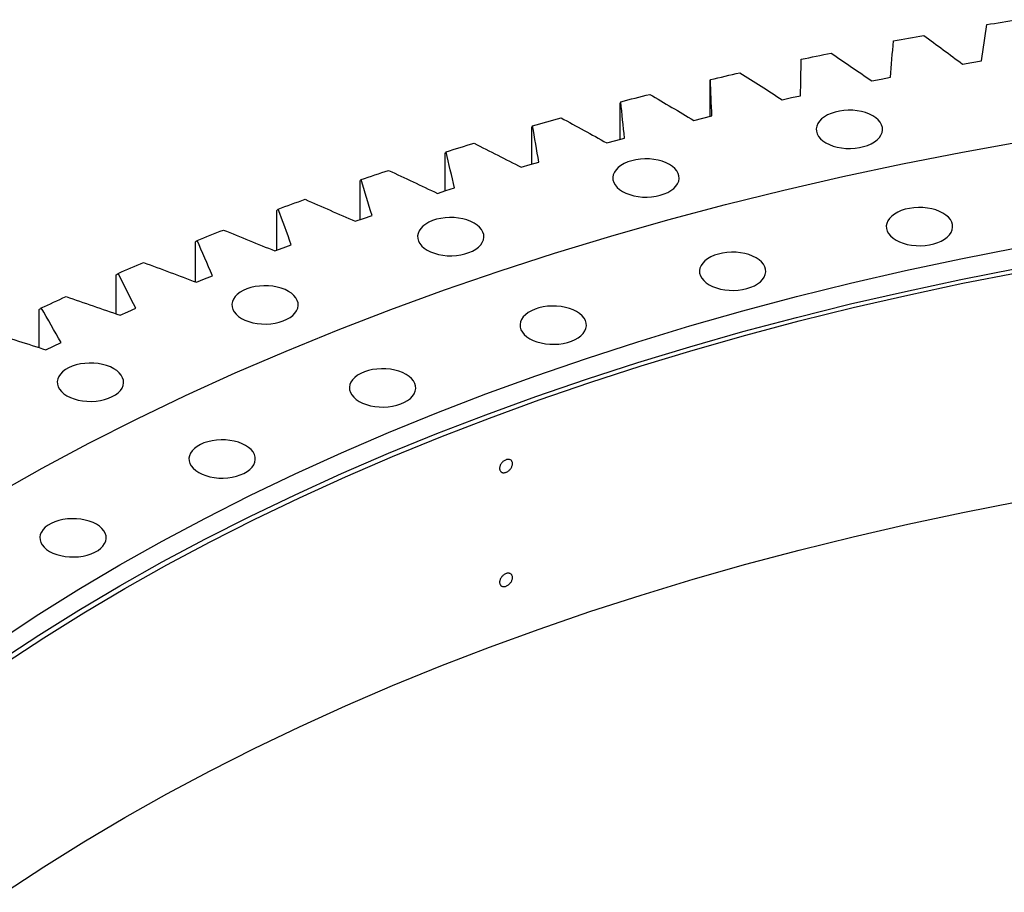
# Model space of a CAD drawing. Header units: millimetres. Extents: x 477 to 15409, y 37490 to 48782.
# Tile 18 of 25: x 9359 to 9938, y 43612 to 44125. Entities that reach past the tile are written whole.
import ezdxf

# ---------------------------------------------------------------- set-up
doc = ezdxf.new("R2010")
doc.units = ezdxf.units.MM
doc.header["$LTSCALE"] = 50

msp = doc.modelspace()

# ---------------------------------------------------------------- linework, layer by layer
at = {"lineweight": 25}
for p, q in [((9919.01, 44099.73), (9924.55, 44100.66)), ((9913.49, 44098.75), (9919.01, 44099.73)), ((9765.11, 44067.99), (9765.11, 44088.82)), ((9860.13, 44088.84), (9865.59, 44089.92)), ((9865.59, 44089.92), (9871.06, 44090.97)), ((9807.44, 44077.79), (9812.82, 44079)), ((9812.82, 44079), (9818.23, 44080.16)), ((9712.28, 44054.54), (9712.28, 44075.76)), ((9755.49, 44065.64), (9760.79, 44066.96)), ((9760.79, 44066.96), (9766.12, 44068.23)), ((9660.31, 44039.93), (9660.31, 44061.59)), ((9709.56, 44053.82), (9714.81, 44055.21)), ((9704.35, 44052.39), (9709.56, 44053.82)), ((9609.29, 44024.18), (9609.29, 44046.33)), ((9654.09, 44038.07), (9659.21, 44039.61)), ((9659.21, 44039.61), (9664.36, 44041.11)), ((9559.26, 44007.28), (9559.26, 44029.99)), ((9609.79, 44024.34), (9614.84, 44025.95)), ((9604.77, 44022.69), (9609.79, 44024.34)), ((9510.32, 43989.27), (9510.32, 44012.61)), ((9556.46, 44006.28), (9561.37, 44008.03)), ((9561.37, 44008.03), (9566.32, 44009.74)), ((9462.51, 43970.68), (9462.51, 43994.19)), ((9509.23, 43988.85), (9514.02, 43990.71)), ((9514.02, 43990.71), (9518.86, 43992.52)), ((9415.9, 43951.87), (9415.9, 43974.78)), ((9467.81, 43972.39), (9472.53, 43974.31)), ((9463.14, 43970.44), (9467.81, 43972.39)), ((9370.56, 43932.03), (9370.56, 43954.39)), ((9418.25, 43951.06), (9422.8, 43953.11)), ((9422.8, 43953.11), (9427.39, 43955.12)), ((9374.63, 43930.73), (9379.04, 43932.88)), ((9379.04, 43932.88), (9383.51, 43934.99))]:
    msp.add_line(p, q, dxfattribs=at)
at = {"lineweight": 25, "flags": 128}
for points in [[(9927.71, 44121.97), (9929.95, 44122.34), (9932.2, 44122.7), (9934.44, 44123.07), (9936.69, 44123.43), (9938.94, 44123.79), (9941.18, 44124.14), (9943.43, 44124.5), (9945.68, 44124.85)], [(9872.87, 44112.34), (9875.09, 44112.75), (9877.31, 44113.16), (9879.53, 44113.58), (9881.75, 44113.98), (9883.97, 44114.39), (9886.19, 44114.8), (9888.42, 44115.2), (9890.65, 44115.6)], [(9818.67, 44101.55), (9820.87, 44102.01), (9823.06, 44102.47), (9825.25, 44102.93), (9827.44, 44103.38), (9829.64, 44103.84), (9831.84, 44104.29), (9834.03, 44104.74), (9836.23, 44105.19)], [(9765.21, 44089.62), (9767.37, 44090.13), (9769.53, 44090.63), (9771.69, 44091.14), (9773.85, 44091.64), (9776.02, 44092.14), (9778.18, 44092.64), (9780.35, 44093.13), (9782.52, 44093.63)], [(9712.53, 44076.56), (9714.66, 44077.12), (9716.78, 44077.67), (9718.91, 44078.22), (9721.04, 44078.76), (9723.18, 44079.31), (9725.31, 44079.85), (9727.44, 44080.39), (9729.58, 44080.93)], [(9833.15, 44052.41), (9835.16, 44051.4), (9837.38, 44050.56), (9839.78, 44049.9), (9842.32, 44049.43), (9844.94, 44049.17), (9847.6, 44049.12), (9850.25, 44049.28), (9852.84, 44049.64), (9855.31, 44050.2), (9857.63, 44050.96), (9859.75, 44051.88), (9861.64, 44052.97), (9863.24, 44054.2), (9864.55, 44055.53), (9865.52, 44056.96), (9866.15, 44058.46), (9866.43, 44059.98), (9866.34, 44061.52), (9865.88, 44063.03), (9865.08, 44064.5), (9863.94, 44065.89), (9862.48, 44067.17), (9860.73, 44068.33), (9858.72, 44069.34), (9856.5, 44070.18), (9854.09, 44070.84), (9851.56, 44071.31), (9848.93, 44071.57), (9846.27, 44071.62), (9843.63, 44071.46), (9841.04, 44071.1), (9838.56, 44070.54), (9836.24, 44069.78), (9834.12, 44068.85), (9832.24, 44067.77), (9830.63, 44066.54), (9829.33, 44065.2), (9828.35, 44063.77), (9827.72, 44062.28), (9827.45, 44060.75), (9827.54, 44059.22), (9827.99, 44057.7), (9828.8, 44056.24), (9829.94, 44054.85), (9831.4, 44053.57), (9833.15, 44052.41)], [(9660.72, 44062.4), (9662.81, 44063), (9664.9, 44063.59), (9667, 44064.18), (9669.09, 44064.78), (9671.19, 44065.37), (9673.28, 44065.96), (9675.38, 44066.54), (9677.48, 44067.13)], [(9345.64, 43846.08), (9372.39, 43861.12), (9399.81, 43875.76), (9427.89, 43889.97), (9456.6, 43903.76), (9485.93, 43917.1), (9515.85, 43930), (9546.35, 43942.44), (9577.4, 43954.42), (9608.98, 43965.93), (9641.08, 43976.95), (9673.66, 43987.48), (9706.71, 43997.52), (9740.2, 44007.06), (9774.12, 44016.08), (9808.43, 44024.59), (9843.11, 44032.58), (9878.15, 44040.04), (9913.51, 44046.97), (9949.18, 44053.36)], [(9609.85, 44047.14), (9611.9, 44047.79), (9613.95, 44048.43), (9616.01, 44049.06), (9618.06, 44049.7), (9620.12, 44050.33), (9622.18, 44050.97), (9624.24, 44051.6), (9626.3, 44052.23)], [(9713.58, 44023.82), (9715.59, 44022.81), (9717.81, 44021.97), (9720.22, 44021.31), (9722.75, 44020.84), (9725.38, 44020.58), (9728.04, 44020.53), (9730.68, 44020.68), (9733.27, 44021.05), (9735.75, 44021.61), (9738.07, 44022.37), (9740.19, 44023.29), (9742.07, 44024.38), (9743.68, 44025.6), (9744.98, 44026.94), (9745.96, 44028.37), (9746.59, 44029.87), (9746.86, 44031.39), (9746.77, 44032.93), (9746.32, 44034.44), (9745.51, 44035.91), (9744.37, 44037.3), (9742.91, 44038.58), (9741.16, 44039.74), (9739.15, 44040.75), (9736.93, 44041.59), (9734.52, 44042.25), (9731.99, 44042.72), (9729.37, 44042.98), (9726.71, 44043.03), (9724.06, 44042.87), (9721.47, 44042.51), (9719, 44041.94), (9716.68, 44041.19), (9714.56, 44040.26), (9712.67, 44039.18), (9711.07, 44037.95), (9709.76, 44036.61), (9708.78, 44035.18), (9708.15, 44033.69), (9707.88, 44032.16), (9707.97, 44030.63), (9708.43, 44029.11), (9709.23, 44027.65), (9710.37, 44026.26), (9711.83, 44024.98), (9713.58, 44023.82)], [(9559.99, 44030.82), (9561.99, 44031.51), (9564, 44032.19), (9566.01, 44032.87), (9568.03, 44033.55), (9570.04, 44034.23), (9572.06, 44034.9), (9574.08, 44035.58), (9576.1, 44036.25)], [(9511.19, 44013.45), (9513.15, 44014.18), (9515.12, 44014.9), (9517.09, 44015.63), (9519.05, 44016.35), (9521.02, 44017.07), (9523, 44017.79), (9524.97, 44018.5), (9526.95, 44019.22)], [(9874.36, 43995.21), (9876.37, 43994.2), (9878.59, 43993.35), (9881, 43992.69), (9883.53, 43992.23), (9886.16, 43991.97), (9888.82, 43991.92), (9891.47, 43992.07), (9894.05, 43992.44), (9896.53, 43993), (9898.85, 43993.75), (9900.97, 43994.68), (9902.85, 43995.77), (9904.46, 43996.99), (9905.76, 43998.33), (9906.74, 43999.76), (9907.37, 44001.25), (9907.64, 44002.78), (9907.55, 44004.32), (9907.1, 44005.83), (9906.29, 44007.3), (9905.15, 44008.68), (9903.69, 44009.97), (9901.94, 44011.13), (9899.93, 44012.14), (9897.71, 44012.98), (9895.31, 44013.64), (9892.77, 44014.1), (9890.15, 44014.36), (9887.49, 44014.42), (9884.84, 44014.26), (9882.25, 44013.9), (9879.78, 44013.33), (9877.46, 44012.58), (9875.34, 44011.65), (9873.45, 44010.56), (9871.85, 44009.34), (9870.54, 44008), (9869.57, 44006.57), (9868.94, 44005.08), (9868.66, 44003.55), (9868.75, 44002.02), (9869.21, 44000.5), (9870.01, 43999.04), (9871.15, 43997.65), (9872.61, 43996.36), (9874.36, 43995.21)], [(9598.79, 43989.32), (9600.79, 43988.31), (9603.02, 43987.47), (9605.42, 43986.81), (9607.96, 43986.34), (9610.58, 43986.08), (9613.24, 43986.03), (9615.89, 43986.19), (9618.47, 43986.55), (9620.95, 43987.11), (9623.27, 43987.87), (9625.39, 43988.8), (9627.27, 43989.88), (9628.88, 43991.11), (9630.19, 43992.45), (9631.16, 43993.87), (9631.79, 43995.37), (9632.06, 43996.9), (9631.97, 43998.43), (9631.52, 43999.95), (9630.72, 44001.41), (9629.57, 44002.8), (9628.11, 44004.08), (9626.36, 44005.24), (9624.36, 44006.25), (9622.13, 44007.09), (9619.73, 44007.75), (9617.19, 44008.22), (9614.57, 44008.48), (9611.91, 44008.53), (9609.26, 44008.37), (9606.68, 44008.01), (9604.2, 44007.45), (9601.88, 44006.69), (9599.76, 44005.76), (9597.88, 44004.68), (9596.27, 44003.45), (9594.97, 44002.11), (9593.99, 44000.69), (9593.36, 43999.19), (9593.09, 43997.66), (9593.18, 43996.13), (9593.63, 43994.61), (9594.43, 43993.15), (9595.58, 43991.76), (9597.04, 43990.48), (9598.79, 43989.32)], [(9463.54, 43995.06), (9465.45, 43995.83), (9467.37, 43996.59), (9469.29, 43997.36), (9471.21, 43998.12), (9473.13, 43998.88), (9475.06, 43999.64), (9476.98, 44000.4), (9478.91, 44001.16)], [(9347.55, 43760.17), (9370.4, 43775.21), (9393.93, 43789.91), (9418.12, 43804.24), (9442.94, 43818.2), (9468.4, 43831.78), (9494.46, 43844.98), (9521.11, 43857.77), (9548.33, 43870.16), (9576.1, 43882.13), (9604.4, 43893.68), (9633.22, 43904.8), (9662.54, 43915.47), (9692.33, 43925.7), (9722.57, 43935.48), (9753.24, 43944.8), (9784.33, 43953.65), (9815.81, 43962.03), (9847.65, 43969.92), (9879.85, 43977.34), (9912.36, 43984.26), (9945.19, 43990.7)], [(9764.51, 43968.94), (9766.51, 43967.93), (9768.74, 43967.09), (9771.14, 43966.43), (9773.68, 43965.96), (9776.3, 43965.7), (9778.96, 43965.65), (9781.61, 43965.8), (9784.2, 43966.17), (9786.67, 43966.73), (9788.99, 43967.48), (9791.11, 43968.41), (9792.99, 43969.5), (9794.6, 43970.72), (9795.91, 43972.06), (9796.88, 43973.49), (9797.51, 43974.99), (9797.79, 43976.51), (9797.69, 43978.05), (9797.24, 43979.56), (9796.44, 43981.03), (9795.29, 43982.42), (9793.83, 43983.7), (9792.09, 43984.86), (9790.08, 43985.87), (9787.85, 43986.71), (9785.45, 43987.37), (9782.91, 43987.84), (9780.29, 43988.1), (9777.63, 43988.15), (9774.98, 43987.99), (9772.4, 43987.63), (9769.92, 43987.06), (9767.6, 43986.31), (9765.48, 43985.38), (9763.6, 43984.3), (9761.99, 43983.07), (9760.69, 43981.73), (9759.71, 43980.3), (9759.08, 43978.81), (9758.81, 43977.28), (9758.9, 43975.75), (9759.35, 43974.23), (9760.16, 43972.77), (9761.3, 43971.38), (9762.76, 43970.1), (9764.51, 43968.94)], [(9417.08, 43975.67), (9418.95, 43976.48), (9420.81, 43977.29), (9422.68, 43978.09), (9424.56, 43978.89), (9426.43, 43979.69), (9428.3, 43980.49), (9430.18, 43981.29), (9432.06, 43982.09)], [(9347.55, 43747.92), (9370.4, 43762.96), (9393.93, 43777.66), (9418.12, 43791.99), (9442.94, 43805.95), (9468.4, 43819.53), (9494.46, 43832.73), (9521.11, 43845.52), (9548.33, 43857.91), (9576.1, 43869.88), (9604.4, 43881.43), (9633.22, 43892.55), (9662.54, 43903.23), (9692.33, 43913.46), (9722.57, 43923.23), (9753.24, 43932.55), (9784.33, 43941.4), (9815.81, 43949.78), (9847.65, 43957.68), (9879.85, 43965.09), (9912.36, 43972.02), (9945.19, 43978.45)], [(9350.59, 43746.42), (9373.37, 43761.42), (9396.83, 43776.07), (9420.94, 43790.36), (9445.7, 43804.28), (9471.07, 43817.82), (9497.05, 43830.97), (9523.62, 43843.73), (9550.76, 43856.08), (9578.45, 43868.01), (9606.67, 43879.53), (9635.4, 43890.61), (9664.63, 43901.26), (9694.33, 43911.46), (9724.48, 43921.2), (9755.06, 43930.49), (9786.05, 43939.32), (9817.43, 43947.67), (9849.18, 43955.54), (9881.28, 43962.93), (9913.7, 43969.84), (9946.42, 43976.25)], [(9489.64, 43949.18), (9491.64, 43948.17), (9493.87, 43947.33), (9496.27, 43946.67), (9498.81, 43946.2), (9501.43, 43945.94), (9504.09, 43945.89), (9506.74, 43946.04), (9509.32, 43946.41), (9511.8, 43946.97), (9514.12, 43947.72), (9516.24, 43948.65), (9518.12, 43949.74), (9519.73, 43950.96), (9521.03, 43952.3), (9522.01, 43953.73), (9522.64, 43955.22), (9522.91, 43956.75), (9522.82, 43958.29), (9522.37, 43959.8), (9521.57, 43961.27), (9520.42, 43962.65), (9518.96, 43963.94), (9517.21, 43965.1), (9515.21, 43966.11), (9512.98, 43966.95), (9510.58, 43967.61), (9508.04, 43968.07), (9505.42, 43968.34), (9502.76, 43968.39), (9500.11, 43968.23), (9497.53, 43967.87), (9495.05, 43967.3), (9492.73, 43966.55), (9490.61, 43965.62), (9488.73, 43964.54), (9487.12, 43963.31), (9485.81, 43961.97), (9484.84, 43960.54), (9484.21, 43959.05), (9483.94, 43957.52), (9484.03, 43955.99), (9484.48, 43954.47), (9485.28, 43953.01), (9486.43, 43951.62), (9487.89, 43950.34), (9489.64, 43949.18)], [(9371.89, 43955.31), (9373.71, 43956.16), (9375.52, 43957), (9377.34, 43957.84), (9379.16, 43958.69), (9380.98, 43959.53), (9382.8, 43960.37), (9384.63, 43961.2), (9386.46, 43962.04)], [(9659.04, 43937.24), (9661.04, 43936.23), (9663.27, 43935.39), (9665.67, 43934.73), (9668.21, 43934.27), (9670.83, 43934), (9673.49, 43933.95), (9676.14, 43934.11), (9678.72, 43934.47), (9681.2, 43935.04), (9683.52, 43935.79), (9685.64, 43936.72), (9687.52, 43937.8), (9689.13, 43939.03), (9690.44, 43940.37), (9691.41, 43941.8), (9692.04, 43943.29), (9692.31, 43944.82), (9692.22, 43946.35), (9691.77, 43947.87), (9690.97, 43949.33), (9689.82, 43950.72), (9688.36, 43952), (9686.61, 43953.16), (9684.61, 43954.17), (9682.38, 43955.01), (9679.98, 43955.67), (9677.44, 43956.14), (9674.82, 43956.4), (9672.16, 43956.45), (9669.51, 43956.3), (9666.93, 43955.93), (9664.45, 43955.37), (9662.13, 43954.62), (9660.01, 43953.69), (9658.13, 43952.6), (9656.52, 43951.38), (9655.22, 43950.04), (9654.24, 43948.61), (9653.61, 43947.11), (9653.34, 43945.59), (9653.43, 43944.05), (9653.88, 43942.54), (9654.68, 43941.07), (9655.83, 43939.68), (9657.29, 43938.4), (9659.04, 43937.24)], [(9386.96, 43903.7), (9388.97, 43902.69), (9391.19, 43901.84), (9393.6, 43901.18), (9396.13, 43900.72), (9398.76, 43900.46), (9401.42, 43900.41), (9404.06, 43900.56), (9406.65, 43900.93), (9409.12, 43901.49), (9411.44, 43902.24), (9413.57, 43903.17), (9415.45, 43904.26), (9417.06, 43905.48), (9418.36, 43906.82), (9419.34, 43908.25), (9419.97, 43909.74), (9420.24, 43911.27), (9420.15, 43912.81), (9419.7, 43914.32), (9418.89, 43915.79), (9417.75, 43917.17), (9416.29, 43918.46), (9414.54, 43919.62), (9412.53, 43920.63), (9410.31, 43921.47), (9407.9, 43922.13), (9405.37, 43922.59), (9402.74, 43922.85), (9400.08, 43922.91), (9397.44, 43922.75), (9394.85, 43922.39), (9392.37, 43921.82), (9390.06, 43921.07), (9387.93, 43920.14), (9386.05, 43919.05), (9384.44, 43917.83), (9383.14, 43916.49), (9382.16, 43915.06), (9381.53, 43913.57), (9381.26, 43912.04), (9381.35, 43910.5), (9381.8, 43908.99), (9382.61, 43907.53), (9383.75, 43906.14), (9385.21, 43904.85), (9386.96, 43903.7)], [(9558.75, 43900.36), (9560.76, 43899.35), (9562.98, 43898.51), (9565.39, 43897.85), (9567.92, 43897.38), (9570.55, 43897.12), (9573.21, 43897.07), (9575.85, 43897.23), (9578.44, 43897.59), (9580.92, 43898.15), (9583.24, 43898.91), (9585.36, 43899.84), (9587.24, 43900.92), (9588.85, 43902.15), (9590.15, 43903.49), (9591.13, 43904.91), (9591.76, 43906.41), (9592.03, 43907.94), (9591.94, 43909.47), (9591.49, 43910.99), (9590.68, 43912.45), (9589.54, 43913.84), (9588.08, 43915.12), (9586.33, 43916.28), (9584.32, 43917.29), (9582.1, 43918.13), (9579.69, 43918.79), (9577.16, 43919.26), (9574.53, 43919.52), (9571.87, 43919.57), (9569.23, 43919.41), (9566.64, 43919.05), (9564.17, 43918.49), (9561.85, 43917.73), (9559.73, 43916.8), (9557.84, 43915.72), (9556.24, 43914.49), (9554.93, 43913.15), (9553.95, 43911.73), (9553.32, 43910.23), (9553.05, 43908.7), (9553.14, 43907.17), (9553.6, 43905.65), (9554.4, 43904.19), (9555.54, 43902.8), (9557, 43901.52), (9558.75, 43900.36)], [(9464.42, 43858.57), (9466.42, 43857.56), (9468.65, 43856.72), (9471.05, 43856.06), (9473.59, 43855.6), (9476.21, 43855.33), (9478.87, 43855.28), (9481.52, 43855.44), (9484.1, 43855.8), (9486.58, 43856.37), (9488.9, 43857.12), (9491.02, 43858.05), (9492.9, 43859.13), (9494.51, 43860.36), (9495.82, 43861.7), (9496.79, 43863.13), (9497.42, 43864.62), (9497.69, 43866.15), (9497.6, 43867.68), (9497.15, 43869.2), (9496.35, 43870.66), (9495.2, 43872.05), (9493.74, 43873.33), (9491.99, 43874.49), (9489.99, 43875.5), (9487.76, 43876.35), (9485.36, 43877), (9482.82, 43877.47), (9480.2, 43877.73), (9477.54, 43877.78), (9474.89, 43877.63), (9472.31, 43877.26), (9469.83, 43876.7), (9467.51, 43875.95), (9465.39, 43875.02), (9463.51, 43873.93), (9461.9, 43872.71), (9460.6, 43871.37), (9459.62, 43869.94), (9458.99, 43868.45), (9458.72, 43866.92), (9458.81, 43865.38), (9459.26, 43863.87), (9460.07, 43862.4), (9461.21, 43861.02), (9462.67, 43859.73), (9464.42, 43858.57)], [(9350.59, 43611.69), (9373.37, 43626.69), (9396.83, 43641.34), (9420.94, 43655.63), (9445.7, 43669.55), (9471.07, 43683.09), (9497.05, 43696.24), (9523.62, 43709), (9550.76, 43721.35), (9578.45, 43733.29), (9606.67, 43744.8), (9635.4, 43755.88), (9664.63, 43766.53), (9694.33, 43776.73), (9724.48, 43786.47), (9755.06, 43795.76), (9786.05, 43804.59), (9817.43, 43812.94), (9849.18, 43820.81), (9881.28, 43828.21), (9913.7, 43835.11), (9946.42, 43841.52)], [(9376.75, 43812.2), (9378.76, 43811.19), (9380.98, 43810.35), (9383.39, 43809.69), (9385.92, 43809.22), (9388.54, 43808.96), (9391.2, 43808.91), (9393.85, 43809.06), (9396.44, 43809.43), (9398.91, 43809.99), (9401.23, 43810.75), (9403.35, 43811.67), (9405.24, 43812.76), (9406.84, 43813.98), (9408.15, 43815.32), (9409.13, 43816.75), (9409.76, 43818.25), (9410.03, 43819.77), (9409.94, 43821.31), (9409.48, 43822.82), (9408.68, 43824.29), (9407.54, 43825.68), (9406.08, 43826.96), (9404.33, 43828.12), (9402.32, 43829.13), (9400.1, 43829.97), (9397.69, 43830.63), (9395.16, 43831.1), (9392.53, 43831.36), (9389.87, 43831.41), (9387.23, 43831.25), (9384.64, 43830.89), (9382.16, 43830.32), (9379.84, 43829.57), (9377.72, 43828.64), (9375.84, 43827.56), (9374.23, 43826.33), (9372.93, 43824.99), (9371.95, 43823.56), (9371.32, 43822.07), (9371.05, 43820.54), (9371.14, 43819.01), (9371.59, 43817.49), (9372.4, 43816.03), (9373.54, 43814.64), (9375, 43813.36), (9376.75, 43812.2)]]:
    msp.add_lwpolyline(points, dxfattribs=at)
at = {"lineweight": 25}
for points in [[(9924.55, 44100.66), (9925.57, 44107.75), (9926.63, 44114.86), (9927.71, 44121.97)], [(9871.06, 44090.97), (9871.63, 44098.09), (9872.24, 44105.21), (9872.87, 44112.34)], [(9890.65, 44115.6), (9898.29, 44109.99), (9905.9, 44104.37), (9913.49, 44098.75)], [(9818.23, 44080.16), (9818.35, 44087.28), (9818.5, 44094.41), (9818.67, 44101.55)], [(9836.23, 44105.19), (9844.23, 44099.74), (9852.2, 44094.29), (9860.13, 44088.84)], [(9765.11, 44088.82), (9765.14, 44089.09), (9765.17, 44089.35), (9765.21, 44089.62)], [(9766.12, 44068.23), (9765.79, 44075.35), (9765.48, 44082.48), (9765.21, 44089.62)], [(9782.52, 44093.63), (9790.86, 44088.35), (9799.17, 44083.08), (9807.44, 44077.79)], [(9729.58, 44080.93), (9738.25, 44075.84), (9746.89, 44070.75), (9755.49, 44065.64)], [(9712.28, 44075.76), (9712.36, 44076.03), (9712.45, 44076.3), (9712.53, 44076.56)], [(9714.81, 44055.21), (9714.02, 44062.32), (9713.26, 44069.44), (9712.53, 44076.56)], [(9677.48, 44067.13), (9686.47, 44062.22), (9695.42, 44057.31), (9704.35, 44052.39)], [(9660.31, 44061.59), (9660.45, 44061.86), (9660.59, 44062.13), (9660.72, 44062.4)], [(9664.36, 44041.11), (9663.12, 44048.2), (9661.91, 44055.29), (9660.72, 44062.4)], [(9626.3, 44052.23), (9635.59, 44047.52), (9644.85, 44042.8), (9654.09, 44038.07)], [(9609.29, 44046.33), (9609.47, 44046.6), (9609.66, 44046.87), (9609.85, 44047.14)], [(9614.84, 44025.95), (9613.15, 44033), (9611.49, 44040.07), (9609.85, 44047.14)], [(9559.26, 44029.99), (9559.5, 44030.27), (9559.74, 44030.55), (9559.99, 44030.82)], [(9566.32, 44009.74), (9564.18, 44016.76), (9562.07, 44023.79), (9559.99, 44030.82)], [(9576.1, 44036.25), (9585.68, 44031.74), (9595.24, 44027.22), (9604.77, 44022.69)], [(9526.95, 44019.22), (9536.81, 44014.92), (9546.65, 44010.6), (9556.46, 44006.28)], [(9510.32, 44012.61), (9510.61, 44012.89), (9510.9, 44013.17), (9511.19, 44013.45)], [(9518.86, 43992.52), (9516.28, 43999.49), (9513.72, 44006.47), (9511.19, 44013.45)], [(9478.91, 44001.16), (9489.05, 43997.07), (9499.15, 43992.97), (9509.23, 43988.85)], [(9462.51, 43994.19), (9462.85, 43994.48), (9463.19, 43994.77), (9463.54, 43995.06)], [(9472.53, 43974.31), (9469.51, 43981.22), (9466.51, 43988.13), (9463.54, 43995.06)], [(9432.06, 43982.09), (9442.45, 43978.22), (9452.81, 43974.33), (9463.14, 43970.44)], [(9415.9, 43974.78), (9416.29, 43975.08), (9416.69, 43975.37), (9417.08, 43975.67)], [(9427.39, 43955.12), (9423.93, 43961.96), (9420.49, 43968.81), (9417.08, 43975.67)], [(9386.46, 43962.04), (9397.08, 43958.39), (9407.68, 43954.73), (9418.25, 43951.06)], [(9370.56, 43954.39), (9371.01, 43954.7), (9371.45, 43955), (9371.89, 43955.31)], [(9383.51, 43934.99), (9379.61, 43941.75), (9375.74, 43948.53), (9371.89, 43955.31)], [(9342.16, 43941.04), (9353.01, 43937.62), (9363.83, 43934.18), (9374.63, 43930.73)]]:
    msp.add_open_spline(points, degree=3, dxfattribs=at)
for points in [[(9648.89, 43863.76), (9648.89, 43863.51), (9648.86, 43863.27), (9648.77, 43862.76), (9648.69, 43862.5), (9648.5, 43861.99), (9648.39, 43861.73), (9648.11, 43861.23), (9647.95, 43860.98), (9647.6, 43860.52), (9647.41, 43860.29), (9646.99, 43859.87), (9646.77, 43859.68), (9646.31, 43859.33), (9646.08, 43859.17), (9645.59, 43858.89), (9645.34, 43858.78), (9644.84, 43858.6), (9644.59, 43858.53), (9644.11, 43858.44), (9643.87, 43858.43), (9643.41, 43858.44), (9643.19, 43858.47), (9642.78, 43858.59), (9642.59, 43858.67), (9642.23, 43858.88), (9642.08, 43859.01), (9641.8, 43859.31), (9641.68, 43859.48), (9641.49, 43859.85), (9641.42, 43860.05), (9641.32, 43860.49), (9641.3, 43860.72), (9641.3, 43861.2), (9641.32, 43861.45), (9641.42, 43861.96), (9641.49, 43862.22), (9641.68, 43862.73), (9641.8, 43862.99), (9642.07, 43863.49), (9642.23, 43863.74), (9642.58, 43864.2), (9642.77, 43864.43), (9643.19, 43864.85), (9643.4, 43865.04), (9643.86, 43865.4), (9644.1, 43865.56), (9644.59, 43865.83), (9644.84, 43865.94), (9645.34, 43866.13), (9645.58, 43866.2), (9646.07, 43866.28), (9646.31, 43866.3), (9646.77, 43866.28), (9646.99, 43866.25), (9647.4, 43866.14), (9647.6, 43866.05), (9647.95, 43865.84), (9648.11, 43865.72), (9648.38, 43865.42), (9648.5, 43865.25), (9648.69, 43864.87), (9648.77, 43864.67), (9648.86, 43864.23), (9648.89, 43864), (9648.89, 43863.76)], [(9648.89, 43796.8), (9648.89, 43796.56), (9648.86, 43796.31), (9648.77, 43795.8), (9648.69, 43795.54), (9648.5, 43795.03), (9648.39, 43794.78), (9648.11, 43794.28), (9647.95, 43794.03), (9647.6, 43793.56), (9647.41, 43793.34), (9646.99, 43792.92), (9646.77, 43792.72), (9646.31, 43792.37), (9646.08, 43792.21), (9645.59, 43791.94), (9645.34, 43791.82), (9644.84, 43791.64), (9644.59, 43791.57), (9644.11, 43791.49), (9643.87, 43791.47), (9643.41, 43791.49), (9643.19, 43791.52), (9642.78, 43791.63), (9642.59, 43791.71), (9642.23, 43791.93), (9642.08, 43792.05), (9641.8, 43792.35), (9641.68, 43792.52), (9641.49, 43792.9), (9641.42, 43793.1), (9641.32, 43793.53), (9641.3, 43793.77), (9641.3, 43794.25), (9641.32, 43794.49), (9641.42, 43795), (9641.49, 43795.26), (9641.68, 43795.77), (9641.8, 43796.03), (9642.07, 43796.54), (9642.23, 43796.78), (9642.58, 43797.25), (9642.77, 43797.47), (9643.19, 43797.89), (9643.4, 43798.09), (9643.86, 43798.44), (9644.1, 43798.6), (9644.59, 43798.87), (9644.84, 43798.99), (9645.34, 43799.17), (9645.58, 43799.24), (9646.07, 43799.33), (9646.31, 43799.34), (9646.77, 43799.33), (9646.99, 43799.3), (9647.4, 43799.18), (9647.6, 43799.1), (9647.95, 43798.89), (9648.11, 43798.76), (9648.38, 43798.46), (9648.5, 43798.29), (9648.69, 43797.92), (9648.77, 43797.71), (9648.86, 43797.27), (9648.89, 43797.04), (9648.89, 43796.8)]]:
    msp.add_open_spline(points, degree=3, knots=[0, 0, 0, 0, 0.03125, 0.03125, 0.0625, 0.0625, 0.09375, 0.09375, 0.125, 0.125, 0.15625, 0.15625, 0.1875, 0.1875, 0.21875, 0.21875, 0.25, 0.25, 0.28125, 0.28125, 0.3125, 0.3125, 0.34375, 0.34375, 0.375, 0.375, 0.40625, 0.40625, 0.4375, 0.4375, 0.46875, 0.46875, 0.5, 0.5, 0.53125, 0.53125, 0.5625, 0.5625, 0.59375, 0.59375, 0.625, 0.625, 0.65625, 0.65625, 0.6875, 0.6875, 0.71875, 0.71875, 0.75, 0.75, 0.78125, 0.78125, 0.8125, 0.8125, 0.84375, 0.84375, 0.875, 0.875, 0.90625, 0.90625, 0.9375, 0.9375, 0.96875, 0.96875, 1, 1, 1, 1], dxfattribs=at)

doc.saveas('drawing.dxf')
